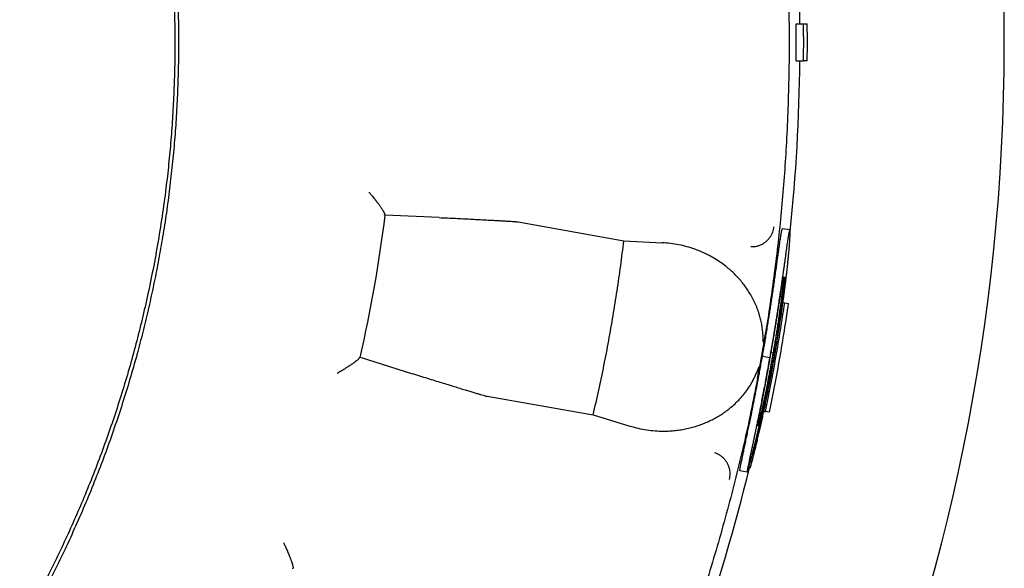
# Model space of a CAD drawing. Header units: millimetres. Extents: x 8 to 564, y 12 to 489.
# Tile 66 of 81: x 311.4 to 324.75, y 454.44 to 461.88. Entities that reach past the tile are written whole.
import ezdxf

# ---------------------------------------------------------------- set-up
doc = ezdxf.new("R2010")
doc.units = ezdxf.units.MM

msp = doc.modelspace()

# ---------------------------------------------------------------- linework, layer by layer
at = {"color": 7, "linetype": 'Continuous', "lineweight": 30}
for p, q in [((321.928, 461.822), (322.028, 461.822)), ((322.028, 461.822), (322.078, 461.822)), ((321.928, 461.322), (322.028, 461.322)), ((322.078, 461.322), (322.028, 461.322)), ((316.352, 459.232), (316.345, 459.235)), ((317.084, 459.197), (316.352, 459.232)), ((318.155, 459.139), (319.59, 458.882)), ((321.841, 459.029), (321.742, 459.046)), ((319.59, 458.882), (320.11, 458.856)), ((321.749, 458.047), (321.772, 458.043)), ((321.772, 458.043), (321.825, 458.034)), ((321.704, 457.796), (321.691, 457.798)), ((321.517, 457.666), (321.514, 457.648)), ((316.004, 457.302), (316.012, 457.303)), ((316.012, 457.303), (316.711, 457.085)), ((321.568, 457.297), (321.469, 457.314)), ((321.588, 457.369), (321.614, 457.364)), ((321.616, 457.257), (321.602, 457.259)), ((317.738, 456.774), (319.174, 456.524)), ((321.498, 456.655), (321.486, 456.657)), ((319.174, 456.524), (319.672, 456.371)), ((321.489, 456.57), (321.511, 456.566)), ((321.564, 456.557), (321.511, 456.566)), ((321.444, 456.43), (321.437, 456.431)), ((321.302, 455.804), (321.284, 455.807)), ((321.262, 455.746), (321.164, 455.763))]:
    msp.add_line(p, q, dxfattribs=at)
for radius, start, end in [(27.25, 91.5771, 88.4229), (24.479, 0.6094, 9.4391), (24.479, 354.0115, 359.4391), (18.996, 347.0445, 352.9555), (24.479, 340.6094, 346.4003)]:
    msp.add_arc((297.5, 461.561), radius, start, end, dxfattribs=at)
for points, knots in [([(286.186, 472.875), (286.264, 472.952), (286.42, 473.106), (286.659, 473.331), (286.903, 473.551), (287.151, 473.766), (287.404, 473.976), (287.676, 474.192), (287.969, 474.415), (288.283, 474.642), (288.602, 474.861), (288.914, 475.064), (289.22, 475.254), (289.518, 475.429), (289.819, 475.599), (290.124, 475.761), (290.432, 475.917), (290.744, 476.066), (291.059, 476.209), (291.371, 476.342), (291.681, 476.467), (291.988, 476.583), (292.298, 476.693), (292.61, 476.797), (292.923, 476.894), (293.258, 476.99), (293.613, 477.084), (293.99, 477.173), (294.368, 477.254), (294.735, 477.322), (295.09, 477.38), (295.432, 477.429), (295.775, 477.469), (296.119, 477.503), (296.464, 477.529), (296.809, 477.548), (297.154, 477.559), (297.494, 477.563), (297.828, 477.559), (298.157, 477.549), (298.485, 477.532), (298.812, 477.509), (299.139, 477.478), (299.485, 477.439), (299.849, 477.39), (300.231, 477.328), (300.612, 477.258), (300.977, 477.181), (301.327, 477.098), (301.662, 477.012), (301.994, 476.919), (302.325, 476.818), (302.653, 476.71), (302.979, 476.595), (303.303, 476.473), (303.618, 476.347), (303.925, 476.216), (304.225, 476.081), (304.521, 475.94), (304.815, 475.793), (305.106, 475.639), (305.41, 475.471), (305.728, 475.286), (306.057, 475.083), (306.382, 474.872), (306.69, 474.661), (306.981, 474.451), (307.258, 474.243), (307.529, 474.03), (307.796, 473.81), (308.058, 473.585), (308.315, 473.354), (308.568, 473.118), (308.81, 472.88), (309.044, 472.641), (309.269, 472.402), (309.489, 472.158), (309.704, 471.91), (309.914, 471.657), (310.131, 471.385), (310.353, 471.093), (310.58, 470.779), (310.799, 470.46), (311.003, 470.147), (311.192, 469.842), (311.368, 469.544), (311.537, 469.243), (311.7, 468.938), (311.856, 468.629), (312.005, 468.318), (312.148, 468.003), (312.281, 467.69), (312.406, 467.38), (312.522, 467.073), (312.632, 466.764), (312.735, 466.452), (312.833, 466.138), (312.929, 465.804), (313.022, 465.448), (313.112, 465.072), (313.192, 464.693), (313.261, 464.326), (313.319, 463.971), (313.367, 463.629), (313.408, 463.286), (313.442, 462.942), (313.468, 462.598), (313.486, 462.252), (313.498, 461.907), (313.501, 461.567), (313.498, 461.233), (313.488, 460.905), (313.471, 460.577), (313.447, 460.249), (313.417, 459.922), (313.378, 459.576), (313.328, 459.212), (313.267, 458.83), (313.196, 458.45), (313.119, 458.084), (313.037, 457.734), (312.951, 457.4), (312.857, 457.067), (312.756, 456.736), (312.649, 456.408), (312.534, 456.082), (312.412, 455.759), (312.285, 455.443), (312.154, 455.136), (312.019, 454.837), (311.878, 454.54), (311.731, 454.246), (311.578, 453.956), (311.409, 453.651), (311.224, 453.334), (311.021, 453.004), (310.81, 452.68), (310.599, 452.372), (310.39, 452.08), (310.182, 451.804), (309.968, 451.532), (309.749, 451.265), (309.523, 451.003), (309.293, 450.746), (309.057, 450.494), (308.895, 450.33), (308.814, 450.248)], [0, 0, 0, 0, 0.006533, 0.013067, 0.0196, 0.026133, 0.032667, 0.0392, 0.0469, 0.0546, 0.0623, 0.07, 0.076875, 0.08375, 0.090625, 0.0975, 0.104375, 0.11125, 0.118125, 0.125, 0.131533, 0.138067, 0.1446, 0.151133, 0.157667, 0.1642, 0.1719, 0.1796, 0.1873, 0.195, 0.201875, 0.20875, 0.215625, 0.2225, 0.229375, 0.23625, 0.243125, 0.25, 0.256533, 0.263067, 0.2696, 0.276133, 0.282667, 0.2892, 0.2969, 0.3046, 0.3123, 0.32, 0.326875, 0.33375, 0.340625, 0.3475, 0.354375, 0.36125, 0.368125, 0.375, 0.381533, 0.388067, 0.3946, 0.401133, 0.407667, 0.4142, 0.4219, 0.4296, 0.4373, 0.445, 0.451875, 0.45875, 0.465625, 0.4725, 0.479375, 0.48625, 0.493125, 0.5, 0.506533, 0.513067, 0.5196, 0.526133, 0.532667, 0.5392, 0.5469, 0.5546, 0.5623, 0.57, 0.576875, 0.58375, 0.590625, 0.5975, 0.604375, 0.61125, 0.618125, 0.625, 0.631533, 0.638067, 0.6446, 0.651133, 0.657667, 0.6642, 0.6719, 0.6796, 0.6873, 0.695, 0.701875, 0.70875, 0.715625, 0.7225, 0.729375, 0.73625, 0.743125, 0.75, 0.756533, 0.763067, 0.7696, 0.776133, 0.782667, 0.7892, 0.7969, 0.8046, 0.8123, 0.82, 0.826875, 0.83375, 0.840625, 0.8475, 0.854375, 0.86125, 0.868125, 0.875, 0.881533, 0.888067, 0.8946, 0.901133, 0.907667, 0.9142, 0.9219, 0.9296, 0.9373, 0.945, 0.951875, 0.95875, 0.965625, 0.9725, 0.979375, 0.98625, 0.993125, 1, 1, 1, 1]), ([(309.333, 472.405), (309.407, 472.323), (309.554, 472.16), (309.769, 471.911), (309.979, 471.657), (310.184, 471.398), (310.383, 471.136), (310.573, 470.875), (310.754, 470.615), (310.927, 470.357), (311.095, 470.095), (311.257, 469.83), (311.421, 469.552), (311.584, 469.26), (311.747, 468.954), (311.904, 468.645), (312.053, 468.332), (312.196, 468.016), (312.332, 467.698), (312.461, 467.376), (312.581, 467.057), (312.693, 466.741), (312.796, 466.428), (312.892, 466.113), (312.983, 465.796), (313.066, 465.477), (313.142, 465.163), (313.21, 464.853), (313.271, 464.549), (313.325, 464.243), (313.374, 463.936), (313.419, 463.617), (313.458, 463.285), (313.492, 462.939), (313.518, 462.594), (313.537, 462.248), (313.548, 461.901), (313.551, 461.554), (313.547, 461.208), (313.536, 460.867), (313.518, 460.532), (313.494, 460.204), (313.462, 459.876), (313.424, 459.549), (313.38, 459.222), (313.329, 458.903), (313.274, 458.591), (313.213, 458.286), (313.147, 457.983), (313.075, 457.681), (312.994, 457.368), (312.903, 457.046), (312.802, 456.715), (312.694, 456.385), (312.578, 456.058), (312.456, 455.734), (312.327, 455.412), (312.19, 455.094), (312.05, 454.783), (311.905, 454.481), (311.757, 454.187), (311.602, 453.896), (311.442, 453.608), (311.276, 453.323), (311.107, 453.048), (310.936, 452.781), (310.764, 452.522), (310.586, 452.267), (310.404, 452.016), (310.21, 451.758), (310.003, 451.495), (309.782, 451.228), (309.556, 450.965), (309.325, 450.707), (309.088, 450.454), (308.845, 450.207), (308.597, 449.964), (308.348, 449.731), (308.099, 449.507), (307.849, 449.292), (307.595, 449.082), (307.337, 448.878), (307.075, 448.679), (306.813, 448.489), (306.553, 448.307), (306.295, 448.135), (306.034, 447.967), (305.769, 447.804), (305.491, 447.641), (305.199, 447.477), (304.893, 447.314), (304.584, 447.158), (304.271, 447.008), (303.955, 446.865), (303.636, 446.729), (303.314, 446.6), (302.995, 446.48), (302.679, 446.369), (302.366, 446.266), (302.051, 446.169), (301.734, 446.079), (301.416, 445.995), (301.102, 445.92), (300.792, 445.852), (300.487, 445.791), (300.182, 445.736), (299.875, 445.687), (299.555, 445.642), (299.223, 445.603), (298.878, 445.569), (298.532, 445.543), (298.186, 445.525), (297.84, 445.514), (297.493, 445.51), (297.146, 445.514), (296.806, 445.525), (296.471, 445.543), (296.142, 445.568), (295.814, 445.599), (295.487, 445.637), (295.161, 445.682), (294.842, 445.732), (294.53, 445.788), (294.225, 445.848), (293.921, 445.914), (293.619, 445.987), (293.307, 446.068), (292.985, 446.158), (292.653, 446.259), (292.324, 446.368), (291.997, 446.483), (291.673, 446.605), (291.351, 446.735), (291.032, 446.871), (290.722, 447.012), (290.419, 447.156), (290.125, 447.305), (289.834, 447.459), (289.546, 447.619), (289.262, 447.786), (288.986, 447.954), (288.719, 448.125), (288.461, 448.298), (288.206, 448.475), (287.954, 448.657), (287.697, 448.852), (287.434, 449.059), (287.166, 449.279), (286.904, 449.505), (286.646, 449.737), (286.393, 449.974), (286.145, 450.217), (285.902, 450.464), (285.745, 450.634), (285.667, 450.718)], [0, 0, 0, 0, 0.006533, 0.013067, 0.0196, 0.026133, 0.032667, 0.0392, 0.04536, 0.05152, 0.05768, 0.06384, 0.07, 0.076875, 0.08375, 0.090625, 0.0975, 0.104375, 0.11125, 0.118125, 0.125, 0.131533, 0.138067, 0.1446, 0.151133, 0.157667, 0.1642, 0.17036, 0.17652, 0.18268, 0.18884, 0.195, 0.201875, 0.20875, 0.215625, 0.2225, 0.229375, 0.23625, 0.243125, 0.25, 0.256533, 0.263067, 0.2696, 0.276133, 0.282667, 0.2892, 0.29536, 0.30152, 0.30768, 0.31384, 0.32, 0.326875, 0.33375, 0.340625, 0.3475, 0.354375, 0.36125, 0.368125, 0.375, 0.381533, 0.388067, 0.3946, 0.401133, 0.407667, 0.4142, 0.42036, 0.42652, 0.43268, 0.43884, 0.445, 0.451875, 0.45875, 0.465625, 0.4725, 0.479375, 0.48625, 0.493125, 0.5, 0.506533, 0.513067, 0.5196, 0.526133, 0.532667, 0.5392, 0.54536, 0.55152, 0.55768, 0.56384, 0.57, 0.576875, 0.58375, 0.590625, 0.5975, 0.604375, 0.61125, 0.618125, 0.625, 0.631533, 0.638067, 0.6446, 0.651133, 0.657667, 0.6642, 0.67036, 0.67652, 0.68268, 0.68884, 0.695, 0.701875, 0.70875, 0.715625, 0.7225, 0.729375, 0.73625, 0.743125, 0.75, 0.756533, 0.763067, 0.7696, 0.776133, 0.782667, 0.7892, 0.79536, 0.80152, 0.80768, 0.81384, 0.82, 0.826875, 0.83375, 0.840625, 0.8475, 0.854375, 0.86125, 0.868125, 0.875, 0.881533, 0.888067, 0.8946, 0.901133, 0.907667, 0.9142, 0.92036, 0.92652, 0.93268, 0.93884, 0.945, 0.951875, 0.95875, 0.965625, 0.9725, 0.979375, 0.98625, 0.993125, 1, 1, 1, 1]), ([(321.765, 463.36), (321.775, 463.208), (321.796, 462.904), (321.816, 462.448), (321.829, 461.991), (321.833, 461.534), (321.828, 461.077), (321.814, 460.62), (321.793, 460.176), (321.765, 459.746), (321.73, 459.328), (321.688, 458.911), (321.638, 458.495), (321.582, 458.08), (321.539, 457.804), (321.517, 457.666)], [0, 0, 0, 0, 0.079964, 0.159933, 0.23991, 0.319892, 0.399881, 0.479876, 0.559878, 0.633218, 0.706564, 0.779915, 0.853271, 0.926633, 1, 1, 1, 1]), ([(316.134, 459.541), (316.134, 459.541), (316.134, 459.541), (316.134, 459.541), (316.135, 459.541), (316.135, 459.54), (316.136, 459.538), (316.14, 459.533), (316.146, 459.526), (316.156, 459.514), (316.171, 459.497), (316.19, 459.474), (316.205, 459.454), (316.217, 459.44), (316.223, 459.432), (316.229, 459.424), (316.235, 459.416), (316.241, 459.409), (316.246, 459.402), (316.259, 459.385), (316.273, 459.366), (316.288, 459.344), (316.298, 459.329), (316.308, 459.315), (316.316, 459.303), (316.323, 459.291), (316.33, 459.279), (316.337, 459.267), (316.342, 459.255), (316.345, 459.247), (316.345, 459.243), (316.345, 459.241)], [0, 0, 0, 0, 0.000097, 0.000216, 0.00053, 0.001489, 0.00479, 0.01703, 0.036829, 0.064201, 0.112491, 0.174278, 0.24958, 0.272016, 0.294031, 0.315624, 0.336796, 0.357547, 0.377877, 0.397788, 0.499767, 0.548929, 0.59658, 0.642753, 0.68749, 0.730833, 0.772831, 0.833414, 0.891303, 0.946739, 1, 1, 1, 1]), ([(316.345, 459.235), (316.345, 459.235), (316.345, 459.236), (316.345, 459.239), (316.345, 459.241)], [0, 0, 0, 0, 0.50458, 1, 1, 1, 1]), ([(317.084, 459.197), (317.122, 459.195), (317.198, 459.192), (317.306, 459.187), (317.41, 459.181), (317.509, 459.177), (317.602, 459.172), (317.688, 459.167), (317.769, 459.163), (317.842, 459.159), (317.909, 459.156), (317.968, 459.152), (318.019, 459.149), (318.063, 459.146), (318.099, 459.144), (318.126, 459.142), (318.146, 459.14), (318.152, 459.139), (318.155, 459.139)], [0, 0, 0, 0, 0.062688, 0.125134, 0.187601, 0.250354, 0.312919, 0.375275, 0.437688, 0.500421, 0.562851, 0.625075, 0.687358, 0.749964, 0.812561, 0.874921, 0.937312, 1, 1, 1, 1]), ([(321.314, 458.804), (321.327, 458.803), (321.354, 458.803), (321.395, 458.81), (321.435, 458.822), (321.475, 458.841), (321.512, 458.866), (321.544, 458.895), (321.571, 458.928), (321.593, 458.962), (321.609, 458.999), (321.621, 459.036), (321.624, 459.061), (321.626, 459.073)], [0, 0, 0, 0, 0.086786, 0.177392, 0.271181, 0.367345, 0.464936, 0.562913, 0.654699, 0.745021, 0.833098, 0.918267, 1, 1, 1, 1]), ([(321.469, 457.314), (321.472, 457.328), (321.477, 457.355), (321.483, 457.394), (321.49, 457.43), (321.495, 457.462), (321.5, 457.49), (321.505, 457.518), (321.513, 457.567), (321.525, 457.637), (321.539, 457.725), (321.552, 457.809), (321.565, 457.888), (321.577, 457.966), (321.589, 458.042), (321.601, 458.122), (321.613, 458.205), (321.626, 458.29), (321.638, 458.373), (321.647, 458.441), (321.655, 458.496), (321.661, 458.537), (321.666, 458.577), (321.671, 458.614), (321.676, 458.649), (321.681, 458.682), (321.686, 458.721), (321.692, 458.765), (321.699, 458.812), (321.705, 458.854), (321.71, 458.891), (321.715, 458.922), (321.718, 458.942), (321.72, 458.954), (321.721, 458.96), (321.722, 458.966), (321.723, 458.972), (321.724, 458.977), (321.726, 458.988), (321.729, 459.003), (321.731, 459.015), (321.733, 459.022), (321.734, 459.026), (321.735, 459.03), (321.735, 459.032), (321.736, 459.035), (321.737, 459.038), (321.738, 459.041), (321.739, 459.043), (321.741, 459.045), (321.741, 459.046), (321.742, 459.046)], [0, 0, 0, 0, 0.012759, 0.02447, 0.035134, 0.044752, 0.053325, 0.060855, 0.070014, 0.097393, 0.125002, 0.150281, 0.175345, 0.200261, 0.225099, 0.249931, 0.280247, 0.311101, 0.34264, 0.375, 0.393301, 0.4114, 0.429325, 0.447102, 0.464759, 0.482323, 0.499823, 0.531311, 0.563793, 0.597382, 0.632178, 0.663872, 0.696627, 0.705388, 0.714226, 0.723142, 0.732137, 0.741212, 0.750367, 0.788371, 0.827353, 0.839812, 0.852373, 0.865037, 0.87692, 0.886102, 0.904287, 0.924767, 0.947544, 0.972622, 1, 1, 1, 1]), ([(321.841, 459.029), (321.84, 459.028), (321.84, 459.028), (321.839, 459.027), (321.838, 459.026), (321.838, 459.025), (321.837, 459.023), (321.836, 459.021), (321.834, 459.015), (321.832, 459.006), (321.829, 458.995), (321.827, 458.983), (321.824, 458.968), (321.821, 458.95), (321.817, 458.928), (321.813, 458.899), (321.808, 458.868), (321.804, 458.839), (321.8, 458.816), (321.798, 458.801), (321.796, 458.785), (321.794, 458.768), (321.791, 458.751), (321.789, 458.733), (321.786, 458.715), (321.783, 458.688), (321.778, 458.652), (321.771, 458.604), (321.764, 458.552), (321.756, 458.496), (321.748, 458.441), (321.741, 458.39), (321.734, 458.343), (321.728, 458.296), (321.721, 458.248), (321.713, 458.199), (321.706, 458.149), (321.698, 458.097), (321.69, 458.043), (321.681, 457.985), (321.672, 457.927), (321.663, 457.867), (321.653, 457.807), (321.644, 457.745), (321.631, 457.667), (321.62, 457.604), (321.613, 457.557), (321.61, 457.542), (321.608, 457.527), (321.605, 457.513), (321.603, 457.498), (321.599, 457.477), (321.594, 457.446), (321.586, 457.403), (321.578, 457.353), (321.571, 457.316), (321.568, 457.297)], [0, 0, 0, 0, 0.019118, 0.036149, 0.051093, 0.06395, 0.075787, 0.090576, 0.124914, 0.158718, 0.18835, 0.217267, 0.245488, 0.273027, 0.308045, 0.341902, 0.374657, 0.406377, 0.418572, 0.430622, 0.442533, 0.45431, 0.465958, 0.477482, 0.488887, 0.50018, 0.524683, 0.549339, 0.574226, 0.599419, 0.624991, 0.643584, 0.661893, 0.679942, 0.697758, 0.715366, 0.732794, 0.750071, 0.768976, 0.787873, 0.806793, 0.825766, 0.844825, 0.863998, 0.883317, 0.917298, 0.921717, 0.926131, 0.930539, 0.934942, 0.93934, 0.943733, 0.954277, 0.967167, 0.982408, 1, 1, 1, 1]), ([(321.803, 458.482), (321.805, 458.494), (321.807, 458.517), (321.811, 458.548), (321.813, 458.576), (321.816, 458.602), (321.819, 458.629), (321.821, 458.654), (321.824, 458.676), (321.825, 458.697), (321.827, 458.717), (321.829, 458.736), (321.831, 458.753), (321.832, 458.769), (321.834, 458.795), (321.837, 458.827), (321.839, 458.865), (321.842, 458.897), (321.843, 458.925), (321.844, 458.947), (321.845, 458.967), (321.845, 458.984), (321.845, 458.998), (321.845, 459.009), (321.844, 459.017), (321.843, 459.023), (321.842, 459.027), (321.841, 459.028), (321.841, 459.029)], [0, 0, 0, 0, 0.0270649, 0.0505735, 0.0705389, 0.0922064, 0.115501, 0.138437, 0.1595114, 0.1788214, 0.1992781, 0.219798, 0.2388468, 0.2575664, 0.2759644, 0.3312634, 0.3868583, 0.4428446, 0.4993159, 0.5508097, 0.6033848, 0.6570785, 0.7119258, 0.765625, 0.8192064, 0.8761153, 0.9363736, 1, 1, 1, 1]), ([(319.174, 456.524), (319.2, 456.635), (319.251, 456.857), (319.321, 457.193), (319.386, 457.529), (319.445, 457.866), (319.499, 458.204), (319.548, 458.543), (319.576, 458.769), (319.59, 458.882)], [0, 0, 0, 0, 0.142931, 0.285788, 0.428601, 0.571399, 0.714212, 0.857069, 1, 1, 1, 1]), ([(321.477, 457.613), (321.475, 457.637), (321.471, 457.684), (321.46, 457.754), (321.445, 457.823), (321.429, 457.88), (321.413, 457.928), (321.399, 457.966), (321.384, 458.004), (321.368, 458.041), (321.35, 458.078), (321.331, 458.115), (321.305, 458.16), (321.272, 458.213), (321.231, 458.272), (321.187, 458.329), (321.139, 458.383), (321.089, 458.435), (321.035, 458.485), (320.974, 458.536), (320.905, 458.587), (320.829, 458.637), (320.766, 458.673), (320.718, 458.697), (320.685, 458.713), (320.652, 458.728), (320.619, 458.742), (320.585, 458.756), (320.527, 458.777), (320.443, 458.804), (320.334, 458.83), (320.223, 458.848), (320.148, 458.853), (320.11, 458.856)], [0, 0, 0, 0, 0.029144, 0.058489, 0.088194, 0.118413, 0.135971, 0.153769, 0.171834, 0.190188, 0.208854, 0.227855, 0.24721, 0.280948, 0.31517, 0.349968, 0.385429, 0.421635, 0.458664, 0.496588, 0.543676, 0.591233, 0.639377, 0.658476, 0.67769, 0.697024, 0.716485, 0.736079, 0.755812, 0.816737, 0.877624, 0.938652, 1, 1, 1, 1]), ([(321.616, 457.214), (321.62, 457.237), (321.628, 457.282), (321.639, 457.346), (321.65, 457.406), (321.659, 457.462), (321.667, 457.513), (321.676, 457.563), (321.687, 457.631), (321.7, 457.716), (321.715, 457.816), (321.729, 457.909), (321.741, 457.994), (321.752, 458.073), (321.763, 458.15), (321.77, 458.206), (321.775, 458.244), (321.777, 458.264), (321.78, 458.284), (321.782, 458.304), (321.785, 458.323), (321.787, 458.341), (321.789, 458.361), (321.792, 458.385), (321.795, 458.413), (321.799, 458.446), (321.802, 458.469), (321.803, 458.482)], [0, 0, 0, 0, 0.048303, 0.093476, 0.135535, 0.1745, 0.210396, 0.243255, 0.281263, 0.354689, 0.42759, 0.500275, 0.562507, 0.624801, 0.687393, 0.750514, 0.768945, 0.787146, 0.805123, 0.822881, 0.840426, 0.857764, 0.8749, 0.898302, 0.926947, 0.960844, 1, 1, 1, 1]), ([(321.583, 457.344), (321.586, 457.358), (321.59, 457.385), (321.597, 457.425), (321.603, 457.461), (321.609, 457.494), (321.614, 457.523), (321.619, 457.553), (321.626, 457.592), (321.634, 457.643), (321.644, 457.703), (321.654, 457.765), (321.665, 457.829), (321.675, 457.892), (321.683, 457.946), (321.691, 457.993), (321.697, 458.033), (321.703, 458.071), (321.71, 458.114), (321.717, 458.159), (321.724, 458.206), (321.731, 458.248), (321.737, 458.286), (321.742, 458.316), (321.746, 458.339), (321.749, 458.356), (321.751, 458.369), (321.753, 458.378), (321.755, 458.384), (321.756, 458.389), (321.757, 458.391), (321.758, 458.392)], [0, 0, 0, 0, 0.024697, 0.047555, 0.068581, 0.087783, 0.105172, 0.120762, 0.139058, 0.175215, 0.211908, 0.249294, 0.291714, 0.333515, 0.374939, 0.405912, 0.436919, 0.468065, 0.499454, 0.547604, 0.596204, 0.645522, 0.695817, 0.74848, 0.785436, 0.821937, 0.856402, 0.886372, 0.920256, 0.958117, 1, 1, 1, 1]), ([(321.59, 457.188), (321.592, 457.202), (321.597, 457.227), (321.603, 457.263), (321.609, 457.296), (321.614, 457.324), (321.618, 457.351), (321.624, 457.384), (321.631, 457.426), (321.64, 457.477), (321.651, 457.546), (321.665, 457.63), (321.676, 457.703), (321.684, 457.752), (321.687, 457.776), (321.691, 457.8), (321.695, 457.824), (321.698, 457.847), (321.704, 457.887), (321.712, 457.943), (321.719, 457.994), (321.723, 458.026), (321.725, 458.041), (321.727, 458.055), (321.729, 458.07), (321.731, 458.084), (321.733, 458.098), (321.736, 458.122), (321.74, 458.154), (321.745, 458.193), (321.75, 458.231), (321.754, 458.262), (321.757, 458.288), (321.759, 458.308), (321.762, 458.326), (321.764, 458.345), (321.766, 458.367), (321.768, 458.382), (321.769, 458.39)], [0, 0, 0, 0, 0.028365, 0.053942, 0.076732, 0.09674, 0.11397, 0.132952, 0.167367, 0.203841, 0.242425, 0.315867, 0.38783, 0.406478, 0.425055, 0.443567, 0.46202, 0.480421, 0.498777, 0.556586, 0.613945, 0.626784, 0.639613, 0.652436, 0.665255, 0.678073, 0.690892, 0.703714, 0.742361, 0.780706, 0.818808, 0.857793, 0.879916, 0.903126, 0.924348, 0.944797, 0.970014, 1, 1, 1, 1]), ([(321.758, 458.392), (321.758, 458.392), (321.758, 458.391), (321.758, 458.389), (321.758, 458.386), (321.758, 458.382), (321.758, 458.378), (321.758, 458.371), (321.757, 458.363), (321.756, 458.352), (321.755, 458.339), (321.753, 458.322), (321.751, 458.299), (321.747, 458.268), (321.743, 458.233), (321.739, 458.193), (321.733, 458.15), (321.727, 458.102), (321.72, 458.051), (321.713, 457.997), (321.705, 457.941), (321.697, 457.884), (321.688, 457.824), (321.678, 457.759), (321.668, 457.69), (321.656, 457.614), (321.643, 457.534), (321.629, 457.45), (321.619, 457.393), (321.614, 457.364)], [0, 0, 0, 0, 0.027213, 0.052535, 0.075978, 0.097554, 0.11728, 0.139725, 0.16801, 0.195346, 0.221788, 0.247394, 0.289583, 0.331312, 0.372804, 0.414287, 0.455986, 0.498126, 0.541004, 0.583225, 0.624966, 0.666412, 0.707753, 0.749177, 0.795832, 0.843974, 0.893885, 0.945819, 1, 1, 1, 1]), ([(321.769, 458.39), (321.769, 458.39), (321.77, 458.389), (321.77, 458.387), (321.771, 458.386), (321.771, 458.384), (321.771, 458.382), (321.771, 458.378), (321.772, 458.372), (321.771, 458.364), (321.771, 458.353), (321.77, 458.339), (321.77, 458.325), (321.769, 458.315), (321.768, 458.31), (321.768, 458.306), (321.768, 458.301), (321.767, 458.296), (321.767, 458.29), (321.765, 458.276), (321.763, 458.25), (321.758, 458.204), (321.752, 458.15), (321.745, 458.097), (321.739, 458.047), (321.733, 458.003), (321.727, 457.956), (321.722, 457.921), (321.719, 457.9), (321.718, 457.893), (321.717, 457.886), (321.716, 457.879), (321.715, 457.871), (321.714, 457.863), (321.712, 457.848), (321.709, 457.826), (321.706, 457.806), (321.704, 457.796)], [0, 0, 0, 0, 0.0372377, 0.0706183, 0.100143, 0.1258133, 0.1488715, 0.1752772, 0.2180298, 0.2623359, 0.3052409, 0.3652563, 0.4212742, 0.4333093, 0.4451482, 0.4567921, 0.4682422, 0.4794996, 0.4905659, 0.5014422, 0.5660416, 0.6307792, 0.6960491, 0.7622357, 0.7998446, 0.8413987, 0.8808622, 0.9182793, 0.9242349, 0.9289538, 0.934028, 0.9394578, 0.9452436, 0.9513856, 0.9578839, 0.9775927, 1, 1, 1, 1]), ([(321.704, 457.796), (321.703, 457.787), (321.701, 457.771), (321.698, 457.75), (321.695, 457.73), (321.691, 457.71), (321.688, 457.688), (321.685, 457.668), (321.681, 457.642), (321.676, 457.609), (321.669, 457.569), (321.664, 457.534), (321.659, 457.506), (321.656, 457.486), (321.653, 457.466), (321.649, 457.447), (321.646, 457.428), (321.643, 457.409), (321.639, 457.388), (321.635, 457.364), (321.63, 457.333), (321.623, 457.297), (321.619, 457.271), (321.616, 457.257)], [0, 0, 0, 0, 0.051979, 0.0949, 0.128767, 0.171602, 0.213741, 0.253012, 0.290735, 0.362448, 0.437704, 0.516627, 0.554115, 0.59079, 0.626667, 0.661759, 0.696082, 0.729651, 0.762484, 0.806947, 0.861338, 0.925684, 1, 1, 1, 1]), ([(321.403, 457.018), (321.416, 457.087), (321.442, 457.225), (321.479, 457.435), (321.503, 457.577), (321.515, 457.648)], [0, 0, 0, 0, 0.325603, 0.658924, 1, 1, 1, 1]), ([(321.515, 457.648), (321.513, 457.637), (321.509, 457.616), (321.503, 457.587), (321.499, 457.564), (321.495, 457.547), (321.493, 457.537), (321.492, 457.531), (321.491, 457.528), (321.491, 457.525), (321.49, 457.523), (321.489, 457.521), (321.488, 457.517), (321.487, 457.512), (321.486, 457.509), (321.485, 457.508), (321.484, 457.508), (321.484, 457.508), (321.484, 457.508), (321.484, 457.508), (321.483, 457.508), (321.483, 457.509), (321.482, 457.511), (321.482, 457.515), (321.481, 457.521), (321.481, 457.527), (321.481, 457.534), (321.48, 457.542), (321.48, 457.556), (321.479, 457.575), (321.478, 457.595), (321.477, 457.608), (321.477, 457.613)], [0, 0, 0, 0, 0.136343, 0.252887, 0.349635, 0.409207, 0.457651, 0.471327, 0.483767, 0.494974, 0.504946, 0.513686, 0.521194, 0.553825, 0.563477, 0.566834, 0.569441, 0.570594, 0.571737, 0.572944, 0.574282, 0.577518, 0.581688, 0.606753, 0.626507, 0.653249, 0.680121, 0.712152, 0.749343, 0.851063, 0.934614, 1, 1, 1, 1]), ([(315.702, 457.086), (315.702, 457.086), (315.702, 457.087), (315.704, 457.089), (315.71, 457.092), (315.719, 457.098), (315.729, 457.103), (315.738, 457.109), (315.747, 457.114), (315.757, 457.12), (315.768, 457.126), (315.78, 457.133), (315.792, 457.14), (315.806, 457.149), (315.821, 457.158), (315.836, 457.167), (315.849, 457.176), (315.863, 457.185), (315.875, 457.193), (315.887, 457.201), (315.905, 457.213), (315.928, 457.23), (315.954, 457.249), (315.973, 457.264), (315.985, 457.275), (315.994, 457.284), (316, 457.292), (316.001, 457.295), (316.002, 457.297)], [0, 0, 0, 0, 0.000868, 0.002168, 0.019323, 0.039747, 0.067377, 0.086405, 0.107789, 0.131533, 0.157636, 0.186101, 0.21693, 0.250123, 0.289831, 0.328207, 0.365253, 0.400972, 0.435367, 0.468441, 0.5002, 0.596889, 0.687688, 0.772928, 0.833477, 0.891339, 0.946755, 1, 1, 1, 1]), ([(316.002, 457.297), (316.003, 457.298), (316.004, 457.301), (316.004, 457.302), (316.004, 457.302)], [0, 0, 0, 0, 0.495421, 1, 1, 1, 1]), ([(321.164, 455.763), (321.163, 455.764), (321.163, 455.765), (321.163, 455.768), (321.163, 455.771), (321.164, 455.775), (321.164, 455.778), (321.165, 455.783), (321.166, 455.788), (321.167, 455.797), (321.169, 455.809), (321.172, 455.826), (321.176, 455.845), (321.182, 455.873), (321.19, 455.913), (321.202, 455.968), (321.215, 456.031), (321.23, 456.101), (321.245, 456.174), (321.261, 456.248), (321.277, 456.325), (321.292, 456.396), (321.305, 456.459), (321.316, 456.514), (321.328, 456.571), (321.34, 456.629), (321.352, 456.693), (321.366, 456.763), (321.381, 456.838), (321.396, 456.916), (321.41, 456.992), (321.425, 457.068), (321.439, 457.145), (321.454, 457.228), (321.464, 457.285), (321.469, 457.314)], [0, 0, 0, 0, 0.021845, 0.042296, 0.061355, 0.079027, 0.095316, 0.110227, 0.12377, 0.140668, 0.168236, 0.195753, 0.223261, 0.250803, 0.302042, 0.35238, 0.402078, 0.451407, 0.500646, 0.541114, 0.581694, 0.622644, 0.647502, 0.672637, 0.698101, 0.723943, 0.750209, 0.780631, 0.811558, 0.843086, 0.875306, 0.903292, 0.93336, 0.965578, 1, 1, 1, 1]), ([(321.568, 457.297), (321.566, 457.287), (321.563, 457.269), (321.558, 457.244), (321.554, 457.222), (321.551, 457.202), (321.547, 457.18), (321.543, 457.157), (321.538, 457.133), (321.532, 457.1), (321.524, 457.058), (321.515, 457.006), (321.502, 456.938), (321.486, 456.856), (321.468, 456.763), (321.451, 456.677), (321.436, 456.599), (321.421, 456.528), (321.407, 456.459), (321.393, 456.393), (321.38, 456.329), (321.368, 456.269), (321.356, 456.213), (321.344, 456.156), (321.332, 456.098), (321.319, 456.039), (321.308, 455.985), (321.297, 455.937), (321.288, 455.893), (321.28, 455.852), (321.273, 455.817), (321.267, 455.787), (321.264, 455.771), (321.263, 455.762), (321.262, 455.757), (321.262, 455.754), (321.262, 455.752), (321.262, 455.75), (321.262, 455.748), (321.262, 455.746), (321.262, 455.746)], [0, 0, 0, 0, 0.0112734, 0.0211393, 0.029598, 0.0366499, 0.0451742, 0.05452, 0.0639028, 0.0733249, 0.0932044, 0.1132896, 0.1349662, 0.1739795, 0.212211, 0.2498378, 0.2817467, 0.3133483, 0.3447359, 0.3760047, 0.4078238, 0.4389111, 0.4693741, 0.4993272, 0.5393472, 0.5794414, 0.6197609, 0.660454, 0.7016652, 0.7435336, 0.7906548, 0.8379565, 0.8854329, 0.9015246, 0.9178287, 0.9343543, 0.9467428, 0.9617472, 0.9794993, 1, 1, 1, 1]), ([(321.614, 457.364), (321.61, 457.342), (321.602, 457.3), (321.591, 457.237), (321.58, 457.177), (321.57, 457.12), (321.559, 457.065), (321.549, 457.013), (321.539, 456.957), (321.527, 456.899), (321.515, 456.838), (321.503, 456.78), (321.491, 456.725), (321.48, 456.674), (321.468, 456.618), (321.456, 456.562), (321.446, 456.52), (321.44, 456.493), (321.436, 456.478), (321.433, 456.463), (321.429, 456.45), (321.426, 456.438), (321.422, 456.421), (321.417, 456.402), (321.412, 456.385), (321.408, 456.374), (321.407, 456.372), (321.406, 456.371)], [0, 0, 0, 0, 0.039749, 0.077994, 0.114801, 0.150241, 0.184396, 0.217357, 0.249225, 0.291575, 0.333336, 0.374769, 0.416143, 0.457726, 0.499782, 0.560715, 0.622181, 0.642931, 0.663853, 0.684975, 0.706322, 0.72792, 0.749793, 0.805027, 0.864907, 0.929802, 1, 1, 1, 1]), ([(321.406, 456.371), (321.406, 456.372), (321.406, 456.372), (321.406, 456.374), (321.406, 456.376), (321.406, 456.379), (321.406, 456.382), (321.407, 456.388), (321.408, 456.397), (321.41, 456.41), (321.413, 456.426), (321.417, 456.447), (321.421, 456.473), (321.426, 456.5), (321.432, 456.528), (321.437, 456.555), (321.442, 456.584), (321.449, 456.619), (321.457, 456.662), (321.467, 456.712), (321.477, 456.764), (321.487, 456.82), (321.499, 456.879), (321.509, 456.937), (321.52, 456.994), (321.53, 457.05), (321.541, 457.106), (321.551, 457.162), (321.561, 457.218), (321.572, 457.279), (321.579, 457.322), (321.583, 457.344)], [0, 0, 0, 0, 0.0281164, 0.0540214, 0.0777214, 0.0992248, 0.1185429, 0.1398616, 0.1763792, 0.2129359, 0.249608, 0.2927919, 0.3351198, 0.3767813, 0.4077122, 0.4384664, 0.469132, 0.4997976, 0.5423087, 0.5841299, 0.6255005, 0.6666676, 0.7078819, 0.7493933, 0.7841547, 0.8196079, 0.8559092, 0.8895028, 0.9224812, 0.9592921, 1, 1, 1, 1]), ([(321.616, 457.257), (321.615, 457.248), (321.611, 457.23), (321.607, 457.204), (321.602, 457.18), (321.598, 457.158), (321.595, 457.137), (321.591, 457.116), (321.586, 457.093), (321.581, 457.066), (321.576, 457.039), (321.571, 457.012), (321.566, 456.985), (321.56, 456.957), (321.554, 456.926), (321.548, 456.894), (321.541, 456.862), (321.535, 456.832), (321.529, 456.803), (321.524, 456.776), (321.518, 456.751), (321.514, 456.728), (321.509, 456.706), (321.504, 456.682), (321.5, 456.665), (321.498, 456.655)], [0, 0, 0, 0, 0.041183, 0.07966, 0.115441, 0.148536, 0.178961, 0.206734, 0.242547, 0.285069, 0.327133, 0.368786, 0.410081, 0.45107, 0.504086, 0.556712, 0.609053, 0.661219, 0.713316, 0.760418, 0.807166, 0.853634, 0.891856, 0.940637, 1, 1, 1, 1]), ([(321.262, 455.746), (321.263, 455.746), (321.263, 455.747), (321.264, 455.748), (321.265, 455.75), (321.266, 455.752), (321.267, 455.755), (321.27, 455.762), (321.273, 455.772), (321.276, 455.782), (321.279, 455.793), (321.283, 455.805), (321.287, 455.818), (321.292, 455.838), (321.3, 455.866), (321.311, 455.907), (321.322, 455.949), (321.333, 455.992), (321.344, 456.034), (321.355, 456.079), (321.368, 456.133), (321.383, 456.198), (321.401, 456.272), (321.419, 456.35), (321.437, 456.431), (321.456, 456.515), (321.472, 456.591), (321.486, 456.658), (321.498, 456.714), (321.51, 456.773), (321.522, 456.833), (321.531, 456.881), (321.538, 456.914), (321.541, 456.932), (321.545, 456.95), (321.549, 456.969), (321.552, 456.987), (321.556, 457.006), (321.559, 457.024), (321.563, 457.046), (321.568, 457.072), (321.574, 457.105), (321.582, 457.145), (321.587, 457.173), (321.59, 457.188)], [0, 0, 0, 0, 0.020913, 0.039045, 0.054397, 0.067036, 0.082919, 0.114306, 0.144947, 0.165961, 0.186816, 0.20753, 0.228121, 0.248606, 0.290872, 0.332661, 0.374166, 0.405228, 0.436323, 0.467535, 0.498944, 0.542311, 0.584798, 0.62659, 0.667878, 0.708862, 0.749748, 0.774452, 0.799561, 0.825132, 0.851221, 0.87788, 0.885608, 0.893333, 0.901056, 0.908778, 0.916502, 0.924229, 0.931962, 0.9397, 0.951, 0.964815, 0.981148, 1, 1, 1, 1]), ([(321.302, 455.804), (321.303, 455.806), (321.305, 455.812), (321.307, 455.82), (321.31, 455.826), (321.311, 455.832), (321.313, 455.836), (321.314, 455.842), (321.316, 455.848), (321.318, 455.855), (321.32, 455.862), (321.322, 455.87), (321.325, 455.878), (321.327, 455.887), (321.33, 455.896), (321.332, 455.905), (321.337, 455.924), (321.345, 455.955), (321.357, 456.002), (321.371, 456.054), (321.385, 456.113), (321.4, 456.176), (321.417, 456.245), (321.434, 456.318), (321.451, 456.396), (321.466, 456.461), (321.477, 456.513), (321.485, 456.55), (321.493, 456.587), (321.501, 456.625), (321.509, 456.664), (321.517, 456.704), (321.525, 456.743), (321.533, 456.782), (321.541, 456.821), (321.549, 456.86), (321.557, 456.899), (321.564, 456.939), (321.571, 456.976), (321.579, 457.013), (321.586, 457.054), (321.595, 457.102), (321.605, 457.156), (321.612, 457.194), (321.616, 457.214)], [0, 0, 0, 0, 0.026088, 0.049639, 0.070659, 0.081863, 0.092192, 0.101647, 0.116095, 0.129076, 0.142015, 0.154916, 0.167784, 0.180621, 0.193432, 0.20622, 0.218991, 0.266973, 0.31407, 0.360534, 0.406624, 0.452609, 0.498756, 0.544512, 0.589914, 0.635222, 0.654681, 0.674192, 0.693776, 0.713452, 0.733242, 0.753164, 0.773237, 0.792254, 0.811284, 0.830339, 0.849433, 0.868577, 0.887784, 0.902524, 0.922811, 0.945812, 0.971539, 1, 1, 1, 1]), ([(321.382, 457.073), (321.383, 457.075), (321.385, 457.08), (321.388, 457.088), (321.392, 457.097), (321.397, 457.107), (321.401, 457.118), (321.405, 457.129), (321.409, 457.138), (321.413, 457.146), (321.415, 457.153), (321.418, 457.158), (321.42, 457.162), (321.421, 457.165), (321.423, 457.168), (321.424, 457.169), (321.424, 457.169), (321.424, 457.169), (321.425, 457.169), (321.425, 457.169), (321.425, 457.169), (321.426, 457.168), (321.426, 457.166), (321.426, 457.164), (321.426, 457.161), (321.425, 457.157), (321.424, 457.146), (321.421, 457.126), (321.417, 457.095), (321.411, 457.059), (321.406, 457.032), (321.403, 457.018)], [0, 0, 0, 0, 0.030575, 0.065018, 0.103333, 0.145518, 0.191574, 0.241503, 0.279474, 0.312071, 0.339296, 0.361149, 0.377636, 0.39441, 0.406026, 0.410041, 0.413055, 0.414307, 0.415486, 0.416689, 0.418008, 0.421246, 0.428126, 0.437782, 0.448816, 0.462202, 0.477967, 0.574676, 0.693878, 0.83564, 1, 1, 1, 1]), ([(316.711, 457.085), (316.748, 457.074), (316.82, 457.051), (316.924, 457.019), (317.023, 456.988), (317.118, 456.959), (317.207, 456.932), (317.29, 456.906), (317.367, 456.883), (317.437, 456.861), (317.501, 456.842), (317.557, 456.825), (317.607, 456.81), (317.649, 456.798), (317.683, 456.788), (317.71, 456.781), (317.729, 456.775), (317.735, 456.774), (317.738, 456.774)], [0, 0, 0, 0, 0.062688, 0.125134, 0.187601, 0.250354, 0.312919, 0.375275, 0.437688, 0.500421, 0.562851, 0.625075, 0.687358, 0.749964, 0.812561, 0.874921, 0.937312, 1, 1, 1, 1]), ([(319.672, 456.371), (319.709, 456.36), (319.784, 456.339), (319.898, 456.318), (320.013, 456.305), (320.117, 456.301), (320.209, 456.304), (320.289, 456.31), (320.367, 456.321), (320.445, 456.336), (320.522, 456.355), (320.596, 456.377), (320.668, 456.403), (320.736, 456.432), (320.802, 456.464), (320.866, 456.499), (320.927, 456.537), (320.986, 456.579), (321.049, 456.629), (321.115, 456.688), (321.181, 456.756), (321.241, 456.829), (321.294, 456.906), (321.342, 456.987), (321.368, 457.044), (321.382, 457.073)], [0, 0, 0, 0, 0.062992, 0.1257197, 0.1883772, 0.2511595, 0.2944086, 0.3370543, 0.3791653, 0.420813, 0.4620713, 0.5030161, 0.5411563, 0.5784012, 0.6148251, 0.6505072, 0.6855321, 0.7199888, 0.7539712, 0.7983323, 0.8409396, 0.882079, 0.9220683, 0.9612529, 1, 1, 1, 1]), ([(321.403, 457.018), (321.374, 456.869), (321.316, 456.57), (321.217, 456.124), (321.111, 455.679), (320.996, 455.237), (320.873, 454.797), (320.742, 454.359), (320.607, 453.936), (320.468, 453.527), (320.326, 453.133), (320.178, 452.741), (320.022, 452.352), (319.861, 451.965), (319.747, 451.71), (319.691, 451.582)], [0, 0, 0, 0, 0.079964, 0.159933, 0.23991, 0.319892, 0.399881, 0.479876, 0.559878, 0.633218, 0.706564, 0.779915, 0.853271, 0.926633, 1, 1, 1, 1]), ([(321.498, 456.655), (321.496, 456.647), (321.493, 456.632), (321.488, 456.611), (321.484, 456.594), (321.481, 456.579), (321.478, 456.565), (321.475, 456.552), (321.472, 456.539), (321.468, 456.525), (321.466, 456.514), (321.463, 456.504), (321.462, 456.497), (321.46, 456.49), (321.458, 456.484), (321.457, 456.477), (321.455, 456.471), (321.453, 456.465), (321.452, 456.458), (321.449, 456.449), (321.447, 456.44), (321.445, 456.433), (321.444, 456.43)], [0, 0, 0, 0, 0.069266, 0.130818, 0.184692, 0.230946, 0.275816, 0.326256, 0.380426, 0.438381, 0.500166, 0.535881, 0.571577, 0.607259, 0.642937, 0.678618, 0.714311, 0.750023, 0.796818, 0.854073, 0.921799, 1, 1, 1, 1]), ([(321.444, 456.43), (321.422, 456.325), (321.376, 456.116), (321.327, 455.908), (321.302, 455.804)], [0, 0, 0, 0, 0.499996, 1, 1, 1, 1]), ([(321.022, 455.648), (321.025, 455.661), (321.03, 455.687), (321.032, 455.728), (321.028, 455.771), (321.018, 455.813), (321.001, 455.854), (320.979, 455.892), (320.953, 455.925), (320.923, 455.954), (320.891, 455.977), (320.857, 455.996), (320.833, 456.004), (320.821, 456.008)], [0, 0, 0, 0, 0.086794, 0.17742, 0.271232, 0.367416, 0.465016, 0.562992, 0.654765, 0.745067, 0.833123, 0.918274, 1, 1, 1, 1]), ([(314.977, 454.787), (314.977, 454.787), (314.977, 454.787), (314.977, 454.787), (314.977, 454.787), (314.977, 454.786), (314.978, 454.784), (314.98, 454.778), (314.984, 454.769), (314.991, 454.755), (315, 454.735), (315.013, 454.708), (315.023, 454.685), (315.03, 454.668), (315.034, 454.658), (315.038, 454.649), (315.041, 454.64), (315.045, 454.632), (315.048, 454.623), (315.056, 454.604), (315.065, 454.582), (315.074, 454.557), (315.08, 454.54), (315.085, 454.524), (315.09, 454.51), (315.094, 454.497), (315.098, 454.483), (315.101, 454.47), (315.103, 454.457), (315.103, 454.448), (315.103, 454.444), (315.102, 454.442)], [0, 0, 0, 0, 0.000097, 0.000216, 0.00053, 0.001489, 0.00479, 0.01703, 0.036829, 0.064201, 0.112491, 0.174278, 0.24958, 0.272016, 0.294031, 0.315624, 0.336796, 0.357547, 0.377877, 0.397788, 0.499767, 0.548929, 0.59658, 0.642753, 0.68749, 0.730833, 0.772831, 0.833414, 0.891303, 0.946739, 1, 1, 1, 1]), ([(315.101, 454.437), (315.101, 454.437), (315.101, 454.438), (315.102, 454.441), (315.102, 454.442)], [0, 0, 0, 0, 0.50458, 1, 1, 1, 1])]:
    msp.add_open_spline(points, degree=3, knots=knots, dxfattribs=at)
for points in [[(321.928, 461.322), (321.928, 461.405), (321.93, 461.572), (321.928, 461.738), (321.928, 461.822)], [(322.028, 461.322), (322.028, 461.405), (322.03, 461.572), (322.028, 461.739), (322.028, 461.822)], [(322.078, 461.322), (322.078, 461.405), (322.08, 461.572), (322.078, 461.739), (322.078, 461.822)], [(321.511, 456.566), (321.536, 456.689), (321.586, 456.934), (321.653, 457.303), (321.716, 457.672), (321.753, 457.92), (321.772, 458.043)], [(321.564, 456.557), (321.589, 456.679), (321.639, 456.924), (321.706, 457.293), (321.769, 457.663), (321.806, 457.91), (321.825, 458.034)]]:
    msp.add_open_spline(points, degree=3, dxfattribs=at)

doc.saveas('drawing.dxf')
